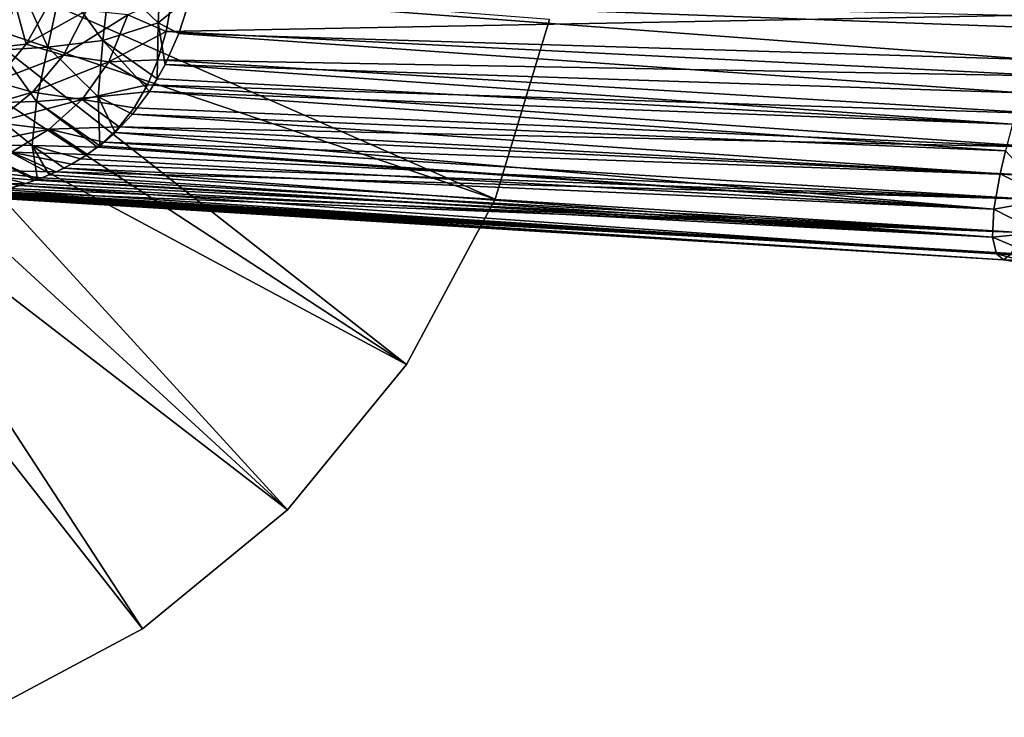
# Model space of a CAD drawing. Header units: millimetres. Extents: x -110 to 119, y -127 to 212.
# Tile 60 of 186: x -60 to -24, y -32 to -7. Entities that reach past the tile are written whole.
import ezdxf

# ---------------------------------------------------------------- set-up
doc = ezdxf.new("R2010")
doc.units = ezdxf.units.MM
doc.header["$LTSCALE"] = 26.699852
for name, color, linetype in [('46', 7, 'CONTINUOUS'), ('47', 7, 'CONTINUOUS'), ('55', 7, 'CONTINUOUS'), ('56', 7, 'CONTINUOUS'), ('57', 7, 'CONTINUOUS'), ('58', 7, 'CONTINUOUS'), ('7', 7, 'CONTINUOUS'), ('9', 7, 'CONTINUOUS')]:
    doc.layers.add(name, color=color, linetype=linetype)

msp = doc.modelspace()

# ---------------------------------------------------------------- linework, layer by layer
at = {"layer": '46', "color": 7, "linetype": 'CONTINUOUS', "true_color": 0xa2afbf}
for points in [[(-54.453, -5.984, 8.985), (-56.087, -6.661, 8.818), (-54.684, -7.274, 8.461), (-54.453, -5.984, 8.985)], [(-60.202, -6.26, 11.301), (-61.237, -7.897, 11.024), (-59.798, -7.739, 9.756), (-60.202, -6.26, 11.301)], [(-58.916, -6.16, 10.214), (-60.202, -6.26, 11.301), (-59.798, -7.739, 9.756), (-58.916, -6.16, 10.214)], [(-58.916, -6.16, 10.214), (-59.798, -7.739, 9.756), (-57.6, -6.506, 9.316), (-58.916, -6.16, 10.214)], [(-57.6, -6.506, 9.316), (-59.798, -7.739, 9.756), (-58.441, -8.141, 8.648), (-57.6, -6.506, 9.316)], [(-57.6, -6.506, 9.316), (-58.441, -8.141, 8.648), (-56.087, -6.661, 8.818), (-57.6, -6.506, 9.316)], [(-56.087, -6.661, 8.818), (-58.441, -8.141, 8.648), (-56.779, -8.377, 7.995), (-56.087, -6.661, 8.818)], [(-56.087, -6.661, 8.818), (-56.779, -8.377, 7.995), (-54.684, -7.274, 8.461), (-56.087, -6.661, 8.818)], [(-54.684, -7.274, 8.461), (-56.779, -8.377, 7.995), (-54.986, -8.311, 7.929), (-54.684, -7.274, 8.461)], [(-59.798, -7.739, 9.756), (-61.237, -7.897, 11.024), (-60.949, -9.098, 9.296), (-59.798, -7.739, 9.756)], [(-59.798, -7.739, 9.756), (-60.949, -9.098, 9.296), (-58.441, -8.141, 8.648), (-59.798, -7.739, 9.756)], [(-58.441, -8.141, 8.648), (-60.949, -9.098, 9.296), (-59.569, -9.485, 7.946), (-58.441, -8.141, 8.648)], [(-58.441, -8.141, 8.648), (-59.569, -9.485, 7.946), (-56.779, -8.377, 7.995), (-58.441, -8.141, 8.648)], [(-56.779, -8.377, 7.995), (-59.569, -9.485, 7.946), (-57.752, -9.761, 7.09), (-56.779, -8.377, 7.995)], [(-56.779, -8.377, 7.995), (-57.752, -9.761, 7.09), (-55.367, -9.225, 7.359), (-56.779, -8.377, 7.995)], [(-54.986, -8.311, 7.929), (-56.779, -8.377, 7.995), (-55.367, -9.225, 7.359), (-54.986, -8.311, 7.929)], [(-60.949, -9.098, 9.296), (-62.342, -10.305, 8.835), (-59.569, -9.485, 7.946), (-60.949, -9.098, 9.296)], [(-55.367, -9.225, 7.359), (-57.752, -9.761, 7.09), (-55.852, -10.056, 6.732), (-55.367, -9.225, 7.359)], [(-59.569, -9.485, 7.946), (-62.342, -10.305, 8.835), (-60.942, -10.599, 7.234), (-59.569, -9.485, 7.946)], [(-59.569, -9.485, 7.946), (-60.942, -10.599, 7.234), (-57.752, -9.761, 7.09), (-59.569, -9.485, 7.946)], [(-57.752, -9.761, 7.09), (-60.942, -10.599, 7.234), (-58.961, -10.845, 6.158), (-57.752, -9.761, 7.09)], [(-57.752, -9.761, 7.09), (-58.961, -10.845, 6.158), (-56.397, -10.754, 6.101), (-57.752, -9.761, 7.09)], [(-55.852, -10.056, 6.732), (-57.752, -9.761, 7.09), (-56.397, -10.754, 6.101), (-55.852, -10.056, 6.732)], [(-60.942, -10.599, 7.234), (-62.505, -11.557, 6.486), (-58.961, -10.845, 6.158), (-60.942, -10.599, 7.234)], [(-56.397, -10.754, 6.101), (-58.961, -10.845, 6.158), (-56.974, -11.316, 5.494), (-56.397, -10.754, 6.101)], [(-58.961, -10.845, 6.158), (-62.505, -11.557, 6.486), (-60.339, -11.684, 5.221), (-58.961, -10.845, 6.158)], [(-58.961, -10.845, 6.158), (-60.339, -11.684, 5.221), (-57.564, -11.767, 4.919), (-58.961, -10.845, 6.158)], [(-56.974, -11.316, 5.494), (-58.961, -10.845, 6.158), (-57.564, -11.767, 4.919), (-56.974, -11.316, 5.494)], [(-60.339, -11.684, 5.221), (-61.794, -12.345, 4.241), (-58.708, -12.402, 3.885), (-60.339, -11.684, 5.221)], [(-57.564, -11.767, 4.919), (-60.339, -11.684, 5.221), (-58.149, -12.123, 4.381), (-57.564, -11.767, 4.919)], [(-58.149, -12.123, 4.381), (-60.339, -11.684, 5.221), (-58.708, -12.402, 3.885), (-58.149, -12.123, 4.381)], [(-61.794, -12.345, 4.241), (-63.192, -12.879, 3.109), (-59.81, -12.826, 2.905), (-61.794, -12.345, 4.241)], [(-58.708, -12.402, 3.885), (-61.794, -12.345, 4.241), (-59.232, -12.62, 3.425), (-58.708, -12.402, 3.885)], [(-59.232, -12.62, 3.425), (-61.794, -12.345, 4.241), (-59.81, -12.826, 2.905), (-59.232, -12.62, 3.425)], [(-59.81, -12.826, 2.905), (-63.192, -12.879, 3.109), (-60.442, -13.014, 2.303), (-59.81, -12.826, 2.905)]]:
    msp.add_3dface(points, dxfattribs=at)
at = {"layer": '47', "color": 7, "linetype": 'CONTINUOUS', "true_color": 0xa2afbf}
for points in [[(-54.453, -5.984, 8.985), (-54.684, -7.274, 8.461), (-23.765, -6.692, 10.017), (-54.453, -5.984, 8.985)], [(-23.765, -6.692, 10.017), (-54.684, -7.274, 8.461), (-22.109, -8.898, 9.192), (-23.765, -6.692, 10.017)], [(-54.684, -7.274, 8.461), (-54.986, -8.311, 7.929), (-22.109, -8.898, 9.192), (-54.684, -7.274, 8.461)], [(-54.986, -8.311, 7.929), (-55.367, -9.225, 7.359), (-22.396, -10.283, 8.424), (-54.986, -8.311, 7.929)], [(-22.109, -8.898, 9.192), (-54.986, -8.311, 7.929), (-22.396, -10.283, 8.424), (-22.109, -8.898, 9.192)], [(-55.367, -9.225, 7.359), (-55.852, -10.056, 6.732), (-22.662, -11.493, 7.586), (-55.367, -9.225, 7.359)], [(-22.396, -10.283, 8.424), (-55.367, -9.225, 7.359), (-22.662, -11.493, 7.586), (-22.396, -10.283, 8.424)], [(-55.852, -10.056, 6.732), (-56.397, -10.754, 6.101), (-22.662, -11.493, 7.586), (-55.852, -10.056, 6.732)], [(-56.397, -10.754, 6.101), (-56.974, -11.316, 5.494), (-22.907, -12.53, 6.694), (-56.397, -10.754, 6.101)], [(-22.662, -11.493, 7.586), (-56.397, -10.754, 6.101), (-22.907, -12.53, 6.694), (-22.662, -11.493, 7.586)], [(-56.974, -11.316, 5.494), (-57.564, -11.767, 4.919), (-23.126, -13.393, 5.777), (-56.974, -11.316, 5.494)], [(-22.907, -12.53, 6.694), (-56.974, -11.316, 5.494), (-23.126, -13.393, 5.777), (-22.907, -12.53, 6.694)], [(-57.564, -11.767, 4.919), (-58.149, -12.123, 4.381), (-23.126, -13.393, 5.777), (-57.564, -11.767, 4.919)], [(-58.149, -12.123, 4.381), (-58.708, -12.402, 3.885), (-23.126, -13.393, 5.777), (-58.149, -12.123, 4.381)], [(-58.708, -12.402, 3.885), (-59.232, -12.62, 3.425), (-23.477, -14.622, 3.965), (-58.708, -12.402, 3.885)], [(-23.126, -13.393, 5.777), (-58.708, -12.402, 3.885), (-23.477, -14.622, 3.965), (-23.126, -13.393, 5.777)], [(-59.81, -12.826, 2.905), (-60.442, -13.014, 2.303), (-23.477, -14.622, 3.965), (-59.81, -12.826, 2.905)], [(-59.232, -12.62, 3.425), (-59.81, -12.826, 2.905), (-23.477, -14.622, 3.965), (-59.232, -12.62, 3.425)], [(-61.69, -13.3, 0.453), (-61.747, -13.312, 0), (-23.788, -15.388, 1.954), (-61.69, -13.3, 0.453)], [(-23.788, -15.388, 1.954), (-61.747, -13.312, 0), (-24.08, -15.615, 0), (-23.788, -15.388, 1.954)], [(-61.582, -13.277, 0.79), (-61.69, -13.3, 0.453), (-23.788, -15.388, 1.954), (-61.582, -13.277, 0.79)], [(-61.435, -13.248, 1.081), (-61.582, -13.277, 0.79), (-23.788, -15.388, 1.954), (-61.435, -13.248, 1.081)], [(-61.227, -13.205, 1.398), (-61.435, -13.248, 1.081), (-23.788, -15.388, 1.954), (-61.227, -13.205, 1.398)], [(-60.911, -13.133, 1.8), (-61.227, -13.205, 1.398), (-23.788, -15.388, 1.954), (-60.911, -13.133, 1.8)], [(-60.442, -13.014, 2.303), (-60.911, -13.133, 1.8), (-23.477, -14.622, 3.965), (-60.442, -13.014, 2.303)], [(-23.477, -14.622, 3.965), (-60.911, -13.133, 1.8), (-23.788, -15.388, 1.954), (-23.477, -14.622, 3.965)]]:
    msp.add_3dface(points, dxfattribs=at)
at = {"layer": '55', "color": 7, "linetype": 'CONTINUOUS', "true_color": 0xa2afbf}
for points in [[(-54.974, -6.96, -8.632), (-56.735, -5.27, -9.757), (-54.863, -4.757, -9.465), (-54.974, -6.96, -8.632)], [(-54.974, -6.96, -8.632), (-54.863, -4.757, -9.465), (-53.783, -5.984, -9.013), (-54.974, -6.96, -8.632)], [(-57.002, -7.605, -8.62), (-58.516, -5.499, -10.593), (-56.735, -5.27, -9.757), (-57.002, -7.605, -8.62)], [(-57.002, -7.605, -8.62), (-56.735, -5.27, -9.757), (-54.974, -6.96, -8.632), (-57.002, -7.605, -8.62)], [(-60.012, -5.598, -11.912), (-60.763, -7.957, -10.586), (-61.087, -5.675, -13.545), (-60.012, -5.598, -11.912)], [(-60.012, -5.598, -11.912), (-59.01, -7.849, -9.289), (-60.763, -7.957, -10.586), (-60.012, -5.598, -11.912)], [(-58.516, -5.499, -10.593), (-59.01, -7.849, -9.289), (-60.012, -5.598, -11.912), (-58.516, -5.499, -10.593)], [(-59.01, -7.849, -9.289), (-58.516, -5.499, -10.593), (-57.002, -7.605, -8.62), (-59.01, -7.849, -9.289)], [(-54.226, -7.348, -8.448), (-54.974, -6.96, -8.632), (-53.783, -5.984, -9.013), (-54.226, -7.348, -8.448)], [(-55.01, -9.005, -7.519), (-57.002, -7.605, -8.62), (-54.974, -6.96, -8.632), (-55.01, -9.005, -7.519)], [(-55.01, -9.005, -7.519), (-54.974, -6.96, -8.632), (-54.725, -8.482, -7.846), (-55.01, -9.005, -7.519)], [(-54.725, -8.482, -7.846), (-54.974, -6.96, -8.632), (-54.226, -7.348, -8.448), (-54.725, -8.482, -7.846)], [(-59.01, -7.849, -9.289), (-59.42, -9.825, -7.542), (-60.763, -7.957, -10.586), (-59.01, -7.849, -9.289)], [(-59.42, -9.825, -7.542), (-59.01, -7.849, -9.289), (-57.165, -9.658, -7.116), (-59.42, -9.825, -7.542)], [(-57.165, -9.658, -7.116), (-59.01, -7.849, -9.289), (-57.002, -7.605, -8.62), (-57.165, -9.658, -7.116)], [(-57.165, -9.658, -7.116), (-57.002, -7.605, -8.62), (-55.294, -9.468, -7.198), (-57.165, -9.658, -7.116)], [(-55.294, -9.468, -7.198), (-57.002, -7.605, -8.62), (-55.01, -9.005, -7.519), (-55.294, -9.468, -7.198)], [(-60.763, -7.957, -10.586), (-59.42, -9.825, -7.542), (-61.512, -9.894, -8.761), (-60.763, -7.957, -10.586)], [(-57.113, -11.445, -5.341), (-59.42, -9.825, -7.542), (-57.165, -9.658, -7.116), (-57.113, -11.445, -5.341)], [(-55.916, -10.297, -6.533), (-57.165, -9.658, -7.116), (-55.294, -9.468, -7.198), (-55.916, -10.297, -6.533)], [(-57.113, -11.445, -5.341), (-57.165, -9.658, -7.116), (-56.55, -10.965, -5.888), (-57.113, -11.445, -5.341)], [(-56.55, -10.965, -5.888), (-57.165, -9.658, -7.116), (-55.916, -10.297, -6.533), (-56.55, -10.965, -5.888)], [(-61.512, -9.894, -8.761), (-59.587, -11.433, -5.47), (-62.069, -11.397, -6.533), (-61.512, -9.894, -8.761)], [(-59.42, -9.825, -7.542), (-59.587, -11.433, -5.47), (-61.512, -9.894, -8.761), (-59.42, -9.825, -7.542)], [(-59.587, -11.433, -5.47), (-59.42, -9.825, -7.542), (-57.192, -11.504, -5.266), (-59.587, -11.433, -5.47)], [(-57.192, -11.504, -5.266), (-59.42, -9.825, -7.542), (-57.113, -11.445, -5.341), (-57.192, -11.504, -5.266)], [(-62.069, -11.397, -6.533), (-59.473, -12.71, -3.211), (-62.284, -12.471, -4.087), (-62.069, -11.397, -6.533)], [(-59.392, -12.68, -3.284), (-59.473, -12.71, -3.211), (-62.069, -11.397, -6.533), (-59.392, -12.68, -3.284)], [(-59.587, -11.433, -5.47), (-59.392, -12.68, -3.284), (-62.069, -11.397, -6.533), (-59.587, -11.433, -5.47)], [(-59.392, -12.68, -3.284), (-59.587, -11.433, -5.47), (-58.963, -12.51, -3.667), (-59.392, -12.68, -3.284)], [(-58.963, -12.51, -3.667), (-59.587, -11.433, -5.47), (-58.418, -12.26, -4.147), (-58.963, -12.51, -3.667)], [(-58.418, -12.26, -4.147), (-59.587, -11.433, -5.47), (-57.822, -11.93, -4.682), (-58.418, -12.26, -4.147)], [(-57.822, -11.93, -4.682), (-59.587, -11.433, -5.47), (-57.192, -11.504, -5.266), (-57.822, -11.93, -4.682)], [(-60.028, -12.897, -2.699), (-60.603, -13.062, -2.121), (-62.284, -12.471, -4.087), (-60.028, -12.897, -2.699)], [(-59.473, -12.71, -3.211), (-60.028, -12.897, -2.699), (-62.284, -12.471, -4.087), (-59.473, -12.71, -3.211)]]:
    msp.add_3dface(points, dxfattribs=at)
at = {"layer": '56', "color": 7, "linetype": 'CONTINUOUS', "true_color": 0xa2afbf}
for points in [[(-54.226, -7.348, -8.448), (-53.783, -5.984, -9.013), (-23.054, -8.294, -9.428), (-54.226, -7.348, -8.448)], [(-22.7, -7.136, -9.906), (-53.783, -5.984, -9.013), (-22.345, -5.925, -10.312), (-22.7, -7.136, -9.906)], [(-23.054, -8.294, -9.428), (-53.783, -5.984, -9.013), (-22.7, -7.136, -9.906), (-23.054, -8.294, -9.428)], [(-54.725, -8.482, -7.846), (-54.226, -7.348, -8.448), (-23.416, -9.516, -8.814), (-54.725, -8.482, -7.846)], [(-23.416, -9.516, -8.814), (-54.226, -7.348, -8.448), (-23.054, -8.294, -9.428), (-23.416, -9.516, -8.814)], [(-55.01, -9.005, -7.519), (-54.725, -8.482, -7.846), (-23.746, -10.655, -8.117), (-55.01, -9.005, -7.519)], [(-23.746, -10.655, -8.117), (-54.725, -8.482, -7.846), (-23.416, -9.516, -8.814), (-23.746, -10.655, -8.117)], [(-55.294, -9.468, -7.198), (-55.01, -9.005, -7.519), (-23.746, -10.655, -8.117), (-55.294, -9.468, -7.198)], [(-55.916, -10.297, -6.533), (-55.294, -9.468, -7.198), (-24.002, -11.632, -7.398), (-55.916, -10.297, -6.533)], [(-24.002, -11.632, -7.398), (-55.294, -9.468, -7.198), (-23.746, -10.655, -8.117), (-24.002, -11.632, -7.398)], [(-56.55, -10.965, -5.888), (-55.916, -10.297, -6.533), (-24.199, -12.473, -6.66), (-56.55, -10.965, -5.888)], [(-24.199, -12.473, -6.66), (-55.916, -10.297, -6.533), (-24.002, -11.632, -7.398), (-24.199, -12.473, -6.66)], [(-57.113, -11.445, -5.341), (-56.55, -10.965, -5.888), (-24.429, -13.769, -5.2), (-57.113, -11.445, -5.341)], [(-24.429, -13.769, -5.2), (-56.55, -10.965, -5.888), (-24.199, -12.473, -6.66), (-24.429, -13.769, -5.2)], [(-57.822, -11.93, -4.682), (-57.192, -11.504, -5.266), (-24.429, -13.769, -5.2), (-57.822, -11.93, -4.682)], [(-57.192, -11.504, -5.266), (-57.113, -11.445, -5.341), (-24.429, -13.769, -5.2), (-57.192, -11.504, -5.266)], [(-58.418, -12.26, -4.147), (-57.822, -11.93, -4.682), (-24.429, -13.769, -5.2), (-58.418, -12.26, -4.147)], [(-59.392, -12.68, -3.284), (-58.963, -12.51, -3.667), (-24.476, -14.788, -3.508), (-59.392, -12.68, -3.284)], [(-58.963, -12.51, -3.667), (-58.418, -12.26, -4.147), (-24.476, -14.788, -3.508), (-58.963, -12.51, -3.667)], [(-24.476, -14.788, -3.508), (-58.418, -12.26, -4.147), (-24.429, -13.769, -5.2), (-24.476, -14.788, -3.508)], [(-60.603, -13.062, -2.121), (-60.028, -12.897, -2.699), (-24.33, -15.397, -1.776), (-60.603, -13.062, -2.121)], [(-60.028, -12.897, -2.699), (-59.473, -12.71, -3.211), (-24.476, -14.788, -3.508), (-60.028, -12.897, -2.699)], [(-24.33, -15.397, -1.776), (-60.028, -12.897, -2.699), (-24.476, -14.788, -3.508), (-24.33, -15.397, -1.776)], [(-59.473, -12.71, -3.211), (-59.392, -12.68, -3.284), (-24.476, -14.788, -3.508), (-59.473, -12.71, -3.211)], [(-24.08, -15.615, 0), (-61.747, -13.312, 0), (-61.701, -13.305, -0.366), (-24.08, -15.615, 0)], [(-24.08, -15.615, 0), (-61.701, -13.305, -0.366), (-61.591, -13.285, -0.714), (-24.08, -15.615, 0)], [(-24.08, -15.615, 0), (-61.591, -13.285, -0.714), (-61.466, -13.259, -0.992), (-24.08, -15.615, 0)], [(-24.08, -15.615, 0), (-61.466, -13.259, -0.992), (-61.29, -13.223, -1.278), (-24.08, -15.615, 0)], [(-61.29, -13.223, -1.278), (-61.017, -13.163, -1.649), (-24.33, -15.397, -1.776), (-61.29, -13.223, -1.278)], [(-24.08, -15.615, 0), (-61.29, -13.223, -1.278), (-24.33, -15.397, -1.776), (-24.08, -15.615, 0)], [(-61.017, -13.163, -1.649), (-60.603, -13.062, -2.121), (-24.33, -15.397, -1.776), (-61.017, -13.163, -1.649)]]:
    msp.add_3dface(points, dxfattribs=at)
at = {"layer": '57', "color": 7, "linetype": 'CONTINUOUS', "true_color": 0xa2afbf}
for points in [[(-24.199, -12.473, -6.66), (-24.002, -11.632, -7.398), (-22.367, -13.394, -6.082), (-24.199, -12.473, -6.66)], [(-24.429, -13.769, -5.2), (-24.199, -12.473, -6.66), (-22.367, -13.394, -6.082), (-24.429, -13.769, -5.2)], [(-22.768, -14.621, -4.347), (-24.429, -13.769, -5.2), (-22.367, -13.394, -6.082), (-22.768, -14.621, -4.347)], [(-24.476, -14.788, -3.508), (-24.429, -13.769, -5.2), (-22.768, -14.621, -4.347), (-24.476, -14.788, -3.508)], [(-22.865, -15.476, -2.344), (-24.476, -14.788, -3.508), (-22.768, -14.621, -4.347), (-22.865, -15.476, -2.344)], [(-24.33, -15.397, -1.776), (-24.476, -14.788, -3.508), (-22.865, -15.476, -2.344), (-24.33, -15.397, -1.776)], [(-24.08, -15.615, 0), (-24.33, -15.397, -1.776), (-22.657, -15.832, -0.093), (-24.08, -15.615, 0)], [(-22.657, -15.832, -0.093), (-24.33, -15.397, -1.776), (-22.865, -15.476, -2.344), (-22.657, -15.832, -0.093)]]:
    msp.add_3dface(points, dxfattribs=at)
at = {"layer": '58', "color": 7, "linetype": 'CONTINUOUS', "true_color": 0xa2afbf}
for points in [[(-23.788, -15.388, 1.954), (-24.08, -15.615, 0), (-21.984, -15.628, 2.248), (-23.788, -15.388, 1.954)], [(-24.08, -15.615, 0), (-22.657, -15.832, -0.093), (-21.984, -15.628, 2.248), (-24.08, -15.615, 0)]]:
    msp.add_3dface(points, dxfattribs=at)
at = {"layer": '7', "color": 7, "linetype": 'CONTINUOUS', "true_color": 0xa2afbf}
for points in [[(-40.673, -6.828, -53), (-42.664, -13.394, -53), (-40.673, -6.828, -56), (-40.673, -6.828, -53)], [(-40.673, -6.828, -56), (-42.664, -13.394, -53), (-42.664, -13.394, -56), (-40.673, -6.828, -56)], [(-42.664, -13.394, -53), (-45.899, -19.445, -53), (-42.664, -13.394, -56), (-42.664, -13.394, -53)], [(-42.664, -13.394, -56), (-45.899, -19.445, -53), (-45.899, -19.445, -56), (-42.664, -13.394, -56)], [(-45.899, -19.445, -53), (-50.251, -24.749, -53), (-45.899, -19.445, -56), (-45.899, -19.445, -53)], [(-45.899, -19.445, -56), (-50.251, -24.749, -53), (-50.251, -24.749, -56), (-45.899, -19.445, -56)], [(-50.251, -24.749, -53), (-55.555, -29.101, -53), (-50.251, -24.749, -56), (-50.251, -24.749, -53)], [(-50.251, -24.749, -56), (-55.555, -29.101, -53), (-55.555, -29.101, -56), (-50.251, -24.749, -56)], [(-55.555, -29.101, -53), (-61.606, -32.336, -53), (-55.555, -29.101, -56), (-55.555, -29.101, -53)], [(-55.555, -29.101, -56), (-61.606, -32.336, -53), (-61.606, -32.336, -56), (-55.555, -29.101, -56)]]:
    msp.add_3dface(points, dxfattribs=at)
at = {"layer": '9', "color": 7, "linetype": 'CONTINUOUS', "true_color": 0xa2afbf}
for points in [[(-61.949, -6.851, -36), (-42.664, -13.394, -53), (-61.217, -5.226, -36), (-61.949, -6.851, -36)], [(-42.664, -13.394, -53), (-40.673, -6.828, -53), (-61.217, -5.226, -36), (-42.664, -13.394, -53)], [(-62.869, -8.373, -36), (-45.899, -19.445, -53), (-61.949, -6.851, -36), (-62.869, -8.373, -36)], [(-45.899, -19.445, -53), (-42.664, -13.394, -53), (-61.949, -6.851, -36), (-45.899, -19.445, -53)], [(-63.966, -9.774, -36), (-45.899, -19.445, -53), (-62.869, -8.373, -36), (-63.966, -9.774, -36)], [(-65.226, -11.034, -36), (-50.251, -24.749, -53), (-63.966, -9.774, -36), (-65.226, -11.034, -36)], [(-50.251, -24.749, -53), (-45.899, -19.445, -53), (-63.966, -9.774, -36), (-50.251, -24.749, -53)], [(-66.627, -12.131, -36), (-50.251, -24.749, -53), (-65.226, -11.034, -36), (-66.627, -12.131, -36)], [(-68.149, -13.051, -36), (-55.555, -29.101, -53), (-66.627, -12.131, -36), (-68.149, -13.051, -36)], [(-55.555, -29.101, -53), (-50.251, -24.749, -53), (-66.627, -12.131, -36), (-55.555, -29.101, -53)], [(-61.606, -32.336, -53), (-55.555, -29.101, -53), (-68.149, -13.051, -36), (-61.606, -32.336, -53)]]:
    msp.add_3dface(points, dxfattribs=at)

doc.saveas('drawing.dxf')
